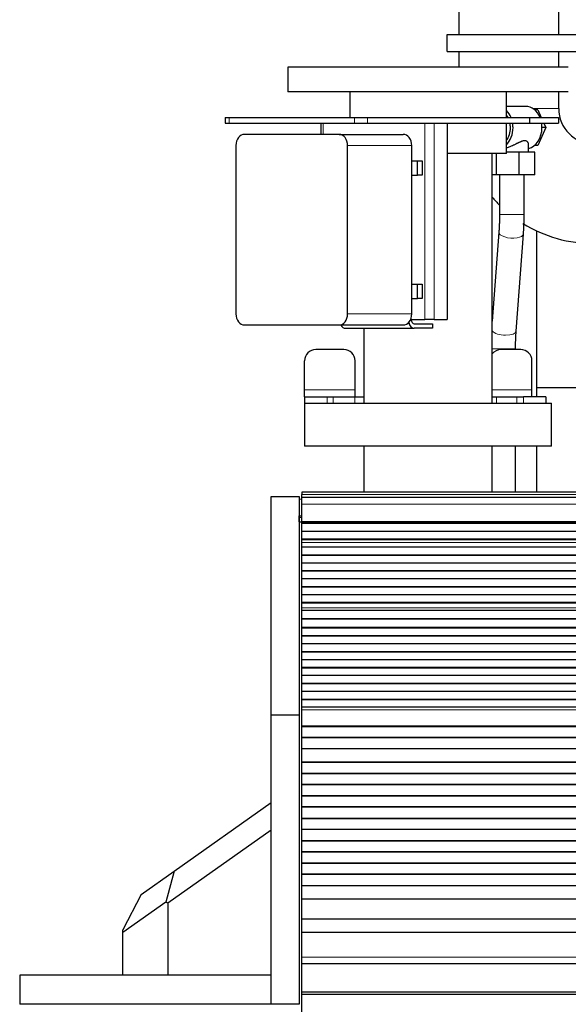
# Model space of a CAD drawing. Header units: inches. Extents: x 0 to 20790, y -12 to 14700.
# Tile 66 of 191: x 1388 to 1877, y 11372 to 12250. Entities that reach past the tile are written whole.
import ezdxf

# ---------------------------------------------------------------- set-up
doc = ezdxf.new("R2010")
doc.units = ezdxf.units.IN
doc.layers.add('1', color=7, linetype='Continuous', true_color=0xffffff)

msp = doc.modelspace()

# ---------------------------------------------------------------- linework, layer by layer
at = {"layer": '1', "color": 2, "linetype": 'Continuous', "lineweight": 25}
for p, q in [((1779.097, 12408.577), (1779.097, 12236.578)), ((1867.997, 12236.578), (1867.997, 12408.577)), ((1768.547, 12236.577), (1926.047, 12236.577)), ((1768.547, 12221.577), (1768.547, 12236.577)), ((1768.547, 12221.577), (1926.047, 12221.577)), ((1779.097, 12221.58), (1779.097, 12207.579)), ((1867.997, 12207.579), (1867.997, 12221.58)), ((1876.547, 12207.577), (1626.547, 12207.577)), ((1626.547, 12207.577), (1626.547, 12185.577)), ((1876.547, 12185.577), (1626.547, 12185.577)), ((1681.697, 12185.577), (1681.697, 12162.577)), ((1821.397, 12162.577), (1821.397, 12185.577)), ((1867.997, 12170.577), (1867.997, 12185.579)), ((1838.526, 12172.577), (1821.397, 12172.577)), ((1849.362, 12169.577), (1846.375, 12169.577)), ((1849.362, 12169.577), (1852.458, 12162.577)), ((1570.658, 12162.577), (1574.23, 12162.577)), ((1570.658, 12162.577), (1570.658, 12157.577)), ((1570.658, 12157.577), (1574.23, 12157.577)), ((1574.23, 12162.577), (1685.89, 12162.577)), ((1574.23, 12157.577), (1685.89, 12157.577)), ((1655.998, 12157.577), (1655.998, 12147.575)), ((1685.89, 12162.577), (1697.452, 12162.577)), ((1685.89, 12157.577), (1697.452, 12157.577)), ((1697.452, 12162.577), (1842.094, 12162.577)), ((1697.452, 12157.577), (1842.094, 12157.577)), ((1768.557, 12157.577), (1768.557, 11982.577)), ((1821.397, 12130.577), (1821.397, 12157.578)), ((1842.094, 12162.577), (1867.805, 12162.577)), ((1842.094, 12162.577), (1842.094, 12157.577)), ((1842.094, 12157.577), (1867.805, 12157.577)), ((1854.669, 12157.578), (1856.439, 12153.577)), ((1867.805, 12162.577), (1867.805, 12157.577)), ((1672.192, 12147.577), (1587.927, 12147.577)), ((1672.192, 12147.577), (1729.4, 12147.577)), ((1856.439, 12153.577), (1849.362, 12137.577)), ((1856.439, 12153.577), (1853.08, 12153.577)), ((1580.267, 12137.577), (1580.267, 11987.577)), ((1679.853, 11987.577), (1679.853, 12137.577)), ((1737.061, 11987.577), (1737.061, 12137.577)), ((1841.216, 12131.577), (1841.216, 12138.449)), ((1849.362, 12137.577), (1846.375, 12137.577)), ((1821.397, 12130.577), (1768.552, 12130.577)), ((1808.697, 11907.577), (1808.697, 12130.577)), ((1812.471, 12111.577), (1812.471, 12130.576)), ((1832.846, 12131.577), (1821.397, 12131.577)), ((1846.591, 12131.577), (1832.846, 12131.577)), ((1832.846, 12111.577), (1832.846, 12131.577)), ((1846.591, 12111.577), (1846.591, 12131.577)), ((1737.06, 12123.927), (1742.173, 12123.927)), ((1742.173, 12123.927), (1746.351, 12123.927)), ((1742.173, 12111.227), (1742.173, 12123.927)), ((1746.351, 12123.927), (1746.351, 12111.227)), ((1737.06, 12111.227), (1742.173, 12111.227)), ((1746.351, 12111.227), (1742.173, 12111.227)), ((1812.471, 12111.577), (1808.697, 12111.577)), ((1832.846, 12111.577), (1812.471, 12111.577)), ((1815.216, 12111.577), (1815.216, 12076.118)), ((1846.591, 12111.577), (1832.846, 12111.577)), ((1837.216, 12076.118), (1837.216, 12111.577)), ((1814.655, 12060.353), (1808.697, 11980.825)), ((1830.108, 11972.142), (1836.593, 12058.71)), ((1848.547, 11921.601), (1848.547, 12061.457)), ((1737.06, 12013.927), (1742.173, 12013.927)), ((1742.173, 12013.927), (1746.351, 12013.927)), ((1742.173, 12001.227), (1742.173, 12013.927)), ((1746.351, 12013.927), (1746.351, 12001.227)), ((1737.06, 12001.227), (1742.173, 12001.227)), ((1746.351, 12001.227), (1742.173, 12001.227)), ((1736.035, 11982.577), (1748.534, 11982.577)), ((1756.987, 11982.577), (1748.534, 11982.577)), ((1756.987, 11982.577), (1768.557, 11982.577)), ((1587.927, 11977.577), (1672.192, 11977.577)), ((1672.192, 11977.577), (1729.4, 11977.577)), ((1677.838, 11974.577), (1739.122, 11974.577)), ((1694.397, 11974.578), (1694.397, 11907.577)), ((1739.122, 11978.577), (1755.637, 11978.577)), ((1755.637, 11974.577), (1739.122, 11974.577)), ((1755.637, 11978.577), (1755.637, 11974.577)), ((1676.526, 11955.577), (1651.526, 11955.577)), ((1834.126, 11955.577), (1816.526, 11955.577)), ((1829.547, 11955.577), (1829.547, 11956.378)), ((1641.526, 11919.577), (1641.526, 11945.577)), ((1686.526, 11919.577), (1686.526, 11945.577)), ((1844.126, 11919.577), (1844.126, 11945.577)), ((1641.526, 11913.577), (1641.526, 11919.577)), ((1686.526, 11913.577), (1686.526, 11919.577)), ((1844.126, 11913.577), (1844.126, 11919.577)), ((1960.65, 11921.601), (1848.547, 11921.601)), ((1848.547, 11913.577), (1848.547, 11921.601)), ((1641.526, 11913.577), (1661.526, 11913.577)), ((1641.526, 11913.577), (1641.526, 11907.577)), ((1661.526, 11913.577), (1666.837, 11913.577)), ((1666.837, 11913.577), (1686.194, 11913.577)), ((1686.194, 11913.577), (1694.397, 11913.577)), ((1808.696, 11913.577), (1812.694, 11913.577)), ((1812.694, 11913.577), (1830.818, 11913.577)), ((1830.818, 11913.577), (1836.526, 11913.577)), ((1856.526, 11913.577), (1836.526, 11913.577)), ((1856.526, 11913.577), (1856.526, 11907.577)), ((1641.547, 11907.691), (1641.547, 11869.577)), ((1861.547, 11869.577), (1861.547, 11907.691)), ((1861.547, 11869.577), (1641.547, 11869.577)), ((1694.397, 11869.577), (1694.397, 11828.577)), ((1808.697, 11828.577), (1808.697, 11869.577)), ((1829.547, 11828.578), (1829.547, 11869.578)), ((1848.547, 11828.579), (1848.547, 11869.576)), ((1611.547, 11629.66), (1611.547, 11824.66)), ((1611.547, 11824.66), (1636.547, 11824.66)), ((1636.547, 11824.66), (1636.547, 11629.66)), ((1636.665, 11824.578), (1636.665, 11822.234)), ((1636.665, 11822.234), (1636.665, 11807.249)), ((1639.047, 11828.577), (1639.047, 11826.213)), ((2365.047, 11828.577), (1639.047, 11828.577)), ((1639.047, 11823.577), (1639.047, 11826.213)), ((1639.047, 11817.72), (1639.047, 11823.577)), ((2365.047, 11823.577), (1639.047, 11823.577)), ((1639.047, 11802.237), (1639.047, 11817.72)), ((1636.665, 11806.078), (1636.665, 11807.249)), ((1636.665, 11806.078), (1638.665, 11806.078)), ((1636.665, 11802.078), (1636.665, 11806.078)), ((1639.047, 11806.078), (1638.665, 11806.078)), ((1636.665, 11802.078), (1638.665, 11802.078)), ((1639.047, 11802.078), (1638.665, 11802.078)), ((1639.047, 11801.813), (1639.047, 11802.237)), ((1639.047, 11801.388), (1639.047, 11801.813)), ((1639.047, 11800.722), (1639.047, 11801.388)), ((2365.047, 11801.388), (1639.047, 11801.388)), ((1639.047, 11800.586), (1639.047, 11800.722)), ((2365.047, 11800.722), (1639.047, 11800.722)), ((1639.047, 11793.354), (1639.047, 11800.586)), ((2365.047, 11800.586), (1639.047, 11800.586)), ((1639.047, 11786.42), (1639.047, 11793.354)), ((2365.047, 11793.354), (1639.047, 11793.354)), ((1639.047, 11786.066), (1639.047, 11786.42)), ((2365.047, 11786.42), (1639.047, 11786.42)), ((1639.047, 11783.618), (1639.047, 11786.066)), ((2365.047, 11786.066), (1639.047, 11786.066)), ((1639.047, 11783.591), (1639.047, 11783.618)), ((1639.047, 11779.397), (1639.047, 11783.591)), ((2365.047, 11779.397), (1639.047, 11779.397)), ((1639.047, 11772.326), (1639.047, 11779.397)), ((1639.047, 11771.973), (1639.047, 11772.326)), ((2365.047, 11772.326), (1639.047, 11772.326)), ((1639.047, 11765.255), (1639.047, 11771.973)), ((2365.047, 11771.973), (1639.047, 11771.973)), ((1639.047, 11758.184), (1639.047, 11765.255)), ((2365.047, 11765.255), (1639.047, 11765.255)), ((1639.047, 11757.831), (1639.047, 11758.184)), ((2365.047, 11758.184), (1639.047, 11758.184)), ((1639.047, 11751.113), (1639.047, 11757.831)), ((2365.047, 11757.831), (1639.047, 11757.831)), ((1639.047, 11744.042), (1639.047, 11751.113)), ((2365.047, 11751.113), (1639.047, 11751.113)), ((1639.047, 11743.688), (1639.047, 11744.042)), ((2365.047, 11744.042), (1639.047, 11744.042)), ((1639.047, 11736.971), (1639.047, 11743.688)), ((2365.047, 11743.688), (1639.047, 11743.688)), ((1639.047, 11729.9), (1639.047, 11736.971)), ((2365.047, 11736.971), (1639.047, 11736.971)), ((1639.047, 11729.546), (1639.047, 11729.9)), ((2365.047, 11729.9), (1639.047, 11729.9)), ((1639.047, 11725.353), (1639.047, 11729.546)), ((2365.047, 11729.546), (1639.047, 11729.546)), ((1639.047, 11725.325), (1639.047, 11725.353)), ((1639.047, 11722.781), (1639.047, 11725.325)), ((1639.047, 11722.774), (1639.047, 11722.781)), ((2365.047, 11722.781), (1639.047, 11722.781)), ((1639.047, 11715.569), (1639.047, 11722.774)), ((2365.047, 11722.774), (1639.047, 11722.774)), ((1639.047, 11715.215), (1639.047, 11715.569)), ((2365.047, 11715.569), (1639.047, 11715.569)), ((1639.047, 11707.693), (1639.047, 11715.215)), ((2365.047, 11715.215), (1639.047, 11715.215)), ((2365.047, 11707.693), (1639.047, 11707.693)), ((1639.047, 11707.272), (1639.047, 11707.693)), ((1639.047, 11700.201), (1639.047, 11707.272)), ((2365.047, 11707.272), (1639.047, 11707.272)), ((1639.047, 11699.848), (1639.047, 11700.201)), ((2365.047, 11700.201), (1639.047, 11700.201)), ((1639.047, 11693.13), (1639.047, 11699.848)), ((2365.047, 11699.848), (1639.047, 11699.848)), ((1639.047, 11686.059), (1639.047, 11693.13)), ((2365.047, 11693.13), (1639.047, 11693.13)), ((1639.047, 11685.706), (1639.047, 11686.059)), ((2365.047, 11686.059), (1639.047, 11686.059)), ((1639.047, 11678.988), (1639.047, 11685.706)), ((2365.047, 11685.706), (1639.047, 11685.706)), ((1639.047, 11671.917), (1639.047, 11678.988)), ((2365.047, 11678.988), (1639.047, 11678.988)), ((1639.047, 11671.563), (1639.047, 11671.917)), ((2365.047, 11671.917), (1639.047, 11671.917)), ((1639.047, 11664.846), (1639.047, 11671.563)), ((2365.047, 11671.563), (1639.047, 11671.563)), ((1639.047, 11657.775), (1639.047, 11664.846)), ((2365.047, 11664.846), (1639.047, 11664.846)), ((1639.047, 11657.421), (1639.047, 11657.775)), ((2365.047, 11657.775), (1639.047, 11657.775)), ((1639.047, 11650.704), (1639.047, 11657.421)), ((2365.047, 11657.421), (1639.047, 11657.421)), ((1639.047, 11643.633), (1639.047, 11650.704)), ((2365.047, 11650.704), (1639.047, 11650.704)), ((1639.047, 11643.279), (1639.047, 11643.633)), ((2365.047, 11643.633), (1639.047, 11643.633)), ((1639.047, 11636.562), (1639.047, 11643.279)), ((2365.047, 11643.279), (1639.047, 11643.279)), ((1611.547, 11371.66), (1611.547, 11629.66)), ((1636.547, 11629.66), (1611.547, 11629.66)), ((1636.547, 11629.66), (1636.547, 11371.66)), ((1639.047, 11634.288), (1639.047, 11636.562)), ((2365.047, 11636.562), (1639.047, 11636.562)), ((1639.047, 11620.146), (1639.047, 11634.288)), ((1639.047, 11619.43), (1639.047, 11620.146)), ((1639.047, 11619.18), (1639.047, 11619.43)), ((2365.047, 11619.43), (1639.047, 11619.43)), ((1639.047, 11609.68), (1639.047, 11619.18)), ((2365.047, 11619.18), (1639.047, 11619.18)), ((1639.047, 11609.43), (1639.047, 11609.68)), ((2365.047, 11609.68), (1639.047, 11609.68)), ((1639.047, 11599.43), (1639.047, 11609.43)), ((2365.047, 11609.43), (1639.047, 11609.43)), ((1639.047, 11587.68), (1639.047, 11599.43)), ((2365.047, 11599.43), (1639.047, 11599.43)), ((1639.047, 11587.43), (1639.047, 11587.68)), ((2365.047, 11587.68), (1639.047, 11587.68)), ((1639.047, 11577.43), (1639.047, 11587.43)), ((2365.047, 11587.43), (1639.047, 11587.43)), ((1639.047, 11577.18), (1639.047, 11577.43)), ((2365.047, 11577.43), (1639.047, 11577.43)), ((1639.047, 11567.68), (1639.047, 11577.18)), ((2365.047, 11577.18), (1639.047, 11577.18)), ((1639.047, 11567.43), (1639.047, 11567.68)), ((2365.047, 11567.68), (1639.047, 11567.68)), ((2365.047, 11567.43), (1639.047, 11567.43)), ((1639.047, 11557.43), (1639.047, 11567.43)), ((1525.298, 11490.516), (1611.547, 11551.578)), ((2365.047, 11557.43), (1639.047, 11557.43)), ((1639.047, 11557.18), (1639.047, 11557.43)), ((1639.047, 11547.68), (1639.047, 11557.18)), ((2365.047, 11557.18), (1639.047, 11557.18)), ((1639.047, 11547.43), (1639.047, 11547.68)), ((2365.047, 11547.68), (1639.047, 11547.68)), ((1639.047, 11537.43), (1639.047, 11547.43)), ((2365.047, 11547.43), (1639.047, 11547.43)), ((1639.047, 11537.18), (1639.047, 11537.43)), ((2365.047, 11537.43), (1639.047, 11537.43)), ((1639.047, 11527.68), (1639.047, 11537.18)), ((2365.047, 11537.18), (1639.047, 11537.18)), ((1611.547, 11527.073), (1519.483, 11461.894)), ((1639.047, 11527.43), (1639.047, 11527.68)), ((2365.047, 11527.68), (1639.047, 11527.68)), ((1639.047, 11517.43), (1639.047, 11527.43)), ((2365.047, 11527.43), (1639.047, 11527.43)), ((1639.047, 11517.18), (1639.047, 11517.43)), ((2365.047, 11517.43), (1639.047, 11517.43)), ((1639.047, 11507.68), (1639.047, 11517.18)), ((2365.047, 11517.18), (1639.047, 11517.18)), ((1639.047, 11507.43), (1639.047, 11507.68)), ((2365.047, 11507.68), (1639.047, 11507.68)), ((1639.047, 11497.43), (1639.047, 11507.43)), ((2365.047, 11507.43), (1639.047, 11507.43)), ((1639.047, 11497.18), (1639.047, 11497.43)), ((2365.047, 11497.43), (1639.047, 11497.43)), ((1639.047, 11487.68), (1639.047, 11497.18)), ((2365.047, 11497.18), (1639.047, 11497.18)), ((1495.806, 11469.636), (1525.298, 11490.516)), ((1525.298, 11490.516), (1517.737, 11462.796)), ((1639.047, 11487.43), (1639.047, 11487.68)), ((2365.047, 11487.68), (1639.047, 11487.68)), ((1639.047, 11477.43), (1639.047, 11487.43)), ((2365.047, 11487.43), (1639.047, 11487.43)), ((1639.047, 11477.18), (1639.047, 11477.43)), ((2365.047, 11477.43), (1639.047, 11477.43)), ((1639.047, 11465.447), (1639.047, 11477.18)), ((2365.047, 11477.18), (1639.047, 11477.18)), ((1495.806, 11469.636), (1479.483, 11438.079)), ((1517.737, 11462.796), (1479.483, 11435.713)), ((1519.483, 11461.894), (1517.737, 11462.796)), ((1519.483, 11461.894), (1519.483, 11397.66)), ((1639.047, 11447.635), (1639.047, 11465.447)), ((2365.047, 11465.447), (1639.047, 11465.447)), ((1639.047, 11435.675), (1639.047, 11447.635)), ((2365.047, 11447.635), (1639.047, 11447.635)), ((1479.483, 11435.713), (1479.483, 11438.079)), ((1479.483, 11397.66), (1479.483, 11435.713)), ((1639.047, 11413.812), (1639.047, 11435.675)), ((2365.047, 11435.675), (1639.047, 11435.675)), ((1639.047, 11408.092), (1639.047, 11413.812)), ((1639.047, 11382.55), (1639.047, 11408.092)), ((1639.047, 11408.092), (2365.047, 11408.092)), ((1611.547, 11397.66), (1387.547, 11397.66)), ((1387.547, 11397.66), (1387.547, 11371.66)), ((1639.047, 11380.285), (1639.047, 11382.55)), ((2365.047, 11382.55), (1639.047, 11382.55)), ((1639.047, 11364.434), (1639.047, 11380.285)), ((2365.047, 11380.285), (1639.047, 11380.285)), ((1611.547, 11371.66), (1387.547, 11371.66)), ((1636.547, 11371.66), (1611.547, 11371.66))]:
    msp.add_line(p, q, dxfattribs=at)
at = {"layer": '1', "color": 110, "linetype": 'Continuous', "lineweight": 13}
for p, q in [((1867.997, 12170.577), (1845.022, 12170.577)), ((1574.23, 12162.577), (1574.23, 12157.577)), ((1658.141, 12157.577), (1658.141, 12147.575)), ((1685.89, 12162.577), (1685.89, 12157.577)), ((1697.452, 12162.577), (1697.452, 12157.577)), ((1748.534, 12157.577), (1748.534, 11982.577)), ((1756.987, 12157.577), (1756.987, 11982.577)), ((1679.853, 12137.577), (1737.061, 12137.577)), ((1815.216, 12076.118), (1837.216, 12076.118)), ((1814.656, 12060.367), (1814.655, 12060.353)), ((1679.853, 11987.577), (1737.061, 11987.577)), ((1808.697, 11956.378), (1829.547, 11956.378)), ((1686.526, 11919.577), (1641.526, 11919.577)), ((1844.126, 11919.577), (1808.697, 11919.577)), ((1661.526, 11913.577), (1661.526, 11907.577)), ((1666.837, 11913.577), (1666.837, 11907.577)), ((1686.194, 11913.577), (1686.194, 11907.577)), ((1812.694, 11913.577), (1812.694, 11907.577)), ((1830.818, 11913.577), (1830.818, 11907.577)), ((1836.526, 11913.577), (1836.526, 11907.577)), ((1639.047, 11822.234), (1636.665, 11822.234)), ((2365.047, 11826.213), (1639.047, 11826.213)), ((2365.047, 11817.72), (1639.047, 11817.72)), ((1639.047, 11807.249), (1636.665, 11807.249)), ((1638.665, 11806.078), (1638.665, 11802.078)), ((2365.047, 11802.237), (1639.047, 11802.237)), ((2365.047, 11801.813), (1639.047, 11801.813)), ((2365.047, 11783.618), (1639.047, 11783.618)), ((2365.047, 11783.591), (1639.047, 11783.591)), ((2365.047, 11725.353), (1639.047, 11725.353)), ((2365.047, 11725.325), (1639.047, 11725.325)), ((2365.047, 11634.288), (1639.047, 11634.288)), ((2365.047, 11620.146), (1639.047, 11620.146)), ((2365.047, 11413.812), (1639.047, 11413.812))]:
    msp.add_line(p, q, dxfattribs=at)
at = {"layer": '1', "color": 2, "linetype": 'Continuous', "lineweight": 25}
for centre, radius, start, end in [((1899.547, 12170.577), 31.55, 180, 270), ((1899.547, 12170.577), 120.45, 221.04, 225.5625), ((1899.547, 12170.577), 120.45, 238.215938, 270), ((1651.526, 11945.577), 10, 90, 180), ((1676.526, 11945.577), 10, 0, 90), ((1816.526, 11945.577), 10, 90, 141.527812), ((1834.126, 11945.577), 10, 0, 90)]:
    msp.add_arc(centre, radius, start, end, dxfattribs=at)
for centre, major_axis, ratio, start_param, end_param in [((1812.718, 12153.577), (0, -19), 0.7660444, 2.0643209, 2.5027694), ((1812.718, 12153.577), (0, -16), 0.7660444, 2.168288, 2.35482), ((1838.526, 12153.577), (0, -19), 0.7660444, 2.0643209, 3.1415927), ((1812.718, 12153.577), (0, -16), 0.7660444, 1.5707963, 1.8235964), ((1812.718, 12153.577), (0, -19), 0.7660444, 1.5707963, 1.782952), ((1838.526, 12153.577), (0, -19), 0.7660444, 1.5707963, 1.782952), ((1587.927, 12137.577), (0, -10), 0.7660444, 3.1415927, 4.712389), ((1672.192, 12137.577), (0, -10), 0.7660444, 1.5707963, 3.1415927), ((1729.4, 12137.577), (0, -10), 0.7660444, 1.5707963, 3.1415927), ((1812.718, 12153.577), (0, -19), 0.7660444, 0.6388232, 1.5707963), ((1812.718, 12153.577), (0, -16), 0.7660444, 0.7867726, 1.5707963), ((1838.526, 12153.577), (0, -19), 0.7660444, 0.1858448, 1.5707963), ((1587.927, 11987.577), (0, -10), 0.7660444, 4.712389, 6.2831853), ((1672.192, 11987.577), (0, -10), 0.7660444, 0, 1.5707963), ((1729.4, 11987.577), (0, -10), 0.7660444, 0, 1.5707963), ((1739.122, 11982.577), (0, -8.001), 0.6427876, 5.0575715, 6.2831853), ((1739.122, 11982.577), (0, 4.001), 0.6427876, 1.5707963, 3.1415927), ((1677.838, 11982.577), (0, -8.001), 0.6427876, 5.387586, 6.2831853)]:
    msp.add_ellipse(centre, major_axis=major_axis, ratio=ratio, start_param=start_param, end_param=end_param, dxfattribs=at)
at = {"layer": '1', "color": 110, "linetype": 'Continuous', "lineweight": 13}
for centre, start_param, end_param in [((1825.624, 12059.532), 0, 3.1428707), ((1819.139, 11972.964), 0.3434172, 3.1414963)]:
    msp.add_ellipse(centre, major_axis=(-10.969, 0.822), ratio=0.4090073, start_param=start_param, end_param=end_param, dxfattribs=at)
at = {"layer": '1', "color": 2, "linetype": 'Continuous', "lineweight": 25}
for points, knots in [([(1841.216, 12138.444), (1841.216, 12138.67), (1841.195, 12138.897), (1841.13, 12139.236), (1841.103, 12139.349), (1841.038, 12139.573), (1841, 12139.684), (1840.912, 12139.904), (1840.863, 12140.013), (1840.753, 12140.224), (1840.692, 12140.328), (1840.56, 12140.53), (1840.488, 12140.627), (1840.332, 12140.816), (1840.249, 12140.907), (1840.069, 12141.081), (1839.972, 12141.164), (1839.818, 12141.281), (1839.765, 12141.319), (1839.683, 12141.374), (1839.655, 12141.391), (1839.598, 12141.427), (1839.569, 12141.444), (1839.308, 12141.594), (1839.053, 12141.702), (1838.633, 12141.817), (1838.486, 12141.848), (1838.258, 12141.882), (1838.141, 12141.895), (1838.02, 12141.904), (1837.939, 12141.909), (1837.898, 12141.911), (1837.691, 12141.918), (1837.521, 12141.914), (1837.173, 12141.89), (1836.995, 12141.869), (1836.45, 12141.783), (1836.07, 12141.693), (1835.625, 12141.559), (1835.575, 12141.544), (1835.475, 12141.513), (1835.325, 12141.465), (1835.174, 12141.413), (1834.872, 12141.306), (1834.668, 12141.23), (1834.258, 12141.067), (1834.051, 12140.981), (1833.633, 12140.801), (1833.423, 12140.707), (1832.999, 12140.513), (1832.785, 12140.413), (1832.46, 12140.258), (1832.298, 12140.179), (1832.134, 12140.1), (1832.024, 12140.046), (1831.969, 12140.019), (1831.694, 12139.884), (1831.474, 12139.775), (1831.032, 12139.554), (1830.81, 12139.443), (1830.142, 12139.107), (1829.693, 12138.88), (1828.787, 12138.428), (1828.33, 12138.201), (1827.635, 12137.866), (1827.402, 12137.754), (1827.05, 12137.588), (1826.873, 12137.506), (1826.696, 12137.424), (1826.577, 12137.369), (1826.518, 12137.342), (1825.984, 12137.098), (1825.509, 12136.889), (1824.559, 12136.489), (1824.084, 12136.298), (1823.131, 12135.938), (1822.653, 12135.769), (1822.114, 12135.593), (1822.054, 12135.574), (1821.934, 12135.536), (1821.874, 12135.517), (1821.694, 12135.461), (1821.552, 12135.418), (1821.41, 12135.376), (1821.388, 12135.369)], [0, 0, 0, 0, 0.051059, 0.051059, 0.0766397, 0.0766397, 0.1022204, 0.1022204, 0.1278011, 0.1278011, 0.1533818, 0.1533818, 0.1789624, 0.1789624, 0.2045431, 0.2045431, 0.2301238, 0.2301238, 0.2429142, 0.2429142, 0.2493093, 0.2493093, 0.2557045, 0.2557045, 0.3068659, 0.3068659, 0.3324465, 0.3324465, 0.3452369, 0.351632, 0.351632, 0.3580272, 0.3580272, 0.3836079, 0.3836079, 0.4091886, 0.4091886, 0.4603499, 0.4603499, 0.4667451, 0.4667451, 0.4731403, 0.4859306, 0.4859306, 0.5115113, 0.5115113, 0.537092, 0.537092, 0.5626727, 0.5626727, 0.5882534, 0.5882534, 0.6010437, 0.6074389, 0.6074389, 0.613834, 0.613834, 0.6394147, 0.6394147, 0.6649954, 0.6649954, 0.7161568, 0.7161568, 0.7673181, 0.7673181, 0.7928988, 0.7928988, 0.8056891, 0.8120843, 0.8120843, 0.8184795, 0.8184795, 0.8696408, 0.8696408, 0.9208022, 0.9208022, 0.9719636, 0.9719636, 0.9783587, 0.9783587, 0.9847539, 0.9847539, 0.9975443, 1, 1, 1, 1]), ([(1861.547, 11907.577), (1861.547, 11907.577), (1861.508, 11907.577), (1861.238, 11907.577), (1860.562, 11907.577), (1859.541, 11907.577), (1858.181, 11907.577), (1856.484, 11907.577), (1854.457, 11907.577), (1852.105, 11907.577), (1849.436, 11907.577), (1846.458, 11907.577), (1843.182, 11907.577), (1839.616, 11907.577), (1835.773, 11907.577), (1831.664, 11907.577), (1827.303, 11907.577), (1822.703, 11907.577), (1817.878, 11907.577), (1812.845, 11907.577), (1807.618, 11907.577), (1802.215, 11907.577), (1796.651, 11907.577), (1790.946, 11907.577), (1785.116, 11907.577), (1779.181, 11907.577), (1773.158, 11907.577), (1767.068, 11907.577), (1760.928, 11907.577), (1754.759, 11907.577), (1748.58, 11907.577), (1742.41, 11907.577), (1736.269, 11907.577), (1730.176, 11907.577), (1724.15, 11907.577), (1718.211, 11907.577), (1712.377, 11907.577), (1706.666, 11907.577), (1701.097, 11907.577), (1695.687, 11907.577), (1690.453, 11907.577), (1685.411, 11907.577), (1680.578, 11907.577), (1675.969, 11907.577), (1671.598, 11907.577), (1667.479, 11907.577), (1663.625, 11907.577), (1660.048, 11907.577), (1656.76, 11907.577), (1653.77, 11907.577), (1651.089, 11907.577), (1648.724, 11907.577), (1646.683, 11907.577), (1644.973, 11907.577), (1643.599, 11907.577), (1642.566, 11907.577), (1641.876, 11907.577), (1641.589, 11907.577), (1641.547, 11907.577), (1641.547, 11907.577)], [0, 0, 0, 0, 0.008092, 0.0259665, 0.0438411, 0.0617157, 0.0795902, 0.0974648, 0.1153394, 0.1332139, 0.1510885, 0.1689631, 0.1868376, 0.2047122, 0.2225867, 0.2404613, 0.2583359, 0.2762104, 0.294085, 0.3119596, 0.3298341, 0.3477087, 0.3655833, 0.3834578, 0.4013324, 0.419207, 0.4370815, 0.4549561, 0.4728307, 0.4907052, 0.5085798, 0.5264544, 0.5443289, 0.5622035, 0.5800781, 0.5979526, 0.6158272, 0.6337018, 0.6515763, 0.6694509, 0.6873255, 0.7052, 0.7230746, 0.7409492, 0.7588237, 0.7766983, 0.7945729, 0.8124474, 0.830322, 0.8481966, 0.8660711, 0.8839457, 0.9018203, 0.9196948, 0.9375694, 0.955444, 0.9733185, 0.9911931, 1, 1, 1, 1])]:
    msp.add_open_spline(points, degree=3, knots=knots, dxfattribs=at)
for points in [[(1815.216, 12076.118), (1815.215, 12067.845), (1814.655, 12060.349)], [(1836.594, 12058.714), (1837.208, 12067.034), (1837.216, 12076.118)], [(1829.547, 11956.378), (1829.548, 11964.651), (1830.108, 11972.146)]]:
    msp.add_open_spline(points, degree=2, dxfattribs=at)

doc.saveas('drawing.dxf')
